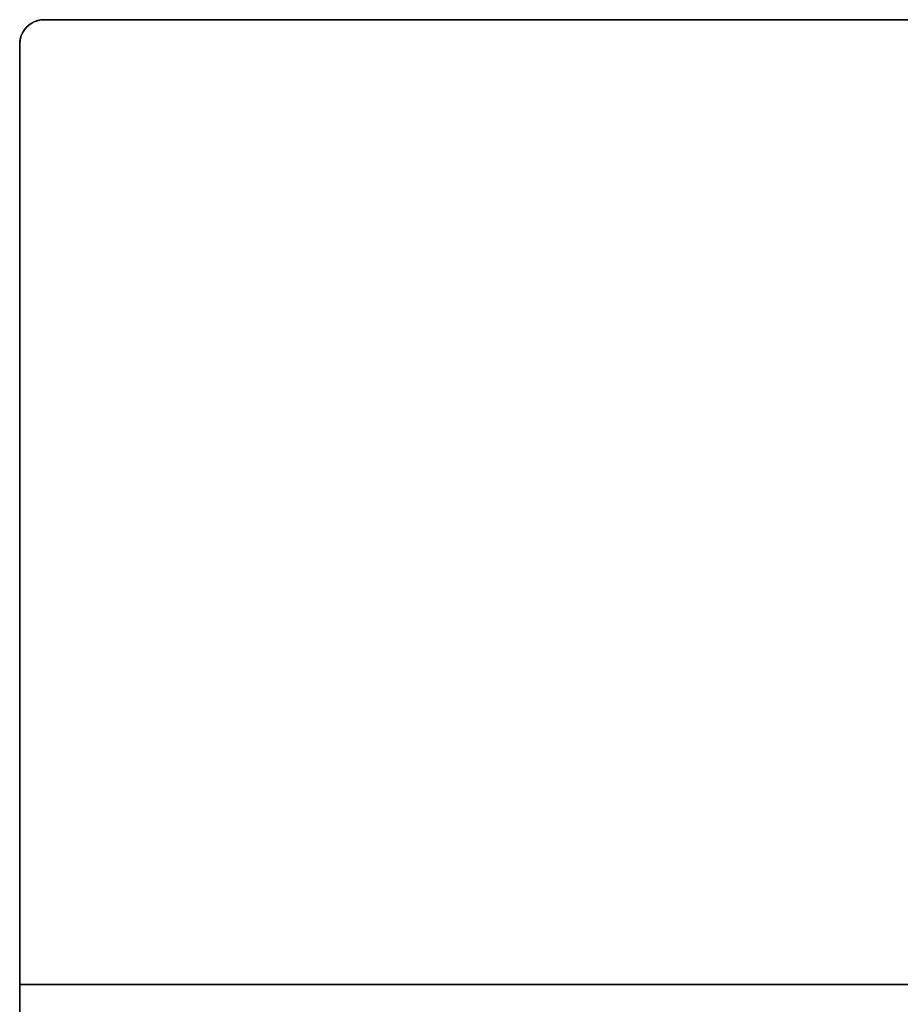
# Model space of a CAD drawing. Header units: millimetres. Extents: x -287 to 309, y -16 to 144.
# Tile 13 of 26: x -141 to -69, y 64 to 144. Entities that reach past the tile are written whole.
import ezdxf

# ---------------------------------------------------------------- set-up
doc = ezdxf.new("R2010")
doc.units = ezdxf.units.MM
doc.layers.add('Défaut', color=7, linetype='Continuous', true_color=0x000000)

msp = doc.modelspace()

# ---------------------------------------------------------------- linework, layer by layer
at = {"layer": 'Défaut'}
for p, q in [((-138.522, 144.356, 298), (-8.522, 144.356, 298)), ((-138.522, 144.356, 498), (161.478, 144.356, 498)), ((-138.522, 144.356, 98), (161.478, 144.356, 98)), ((-73.522, 144.356, 296.5), (-73.522, 144.356, 299.5)), ((-140.522, 142.356, 298), (-140.522, -7.644, 298)), ((-140.522, 142.356, 498), (-140.522, -7.644, 498)), ((-140.522, 142.356, 98), (-140.522, -7.644, 98)), ((-140.522, 67.356, 296.5), (-140.522, 67.356, 299.5)), ((-140.522, 67.356, 496.5), (-140.522, 67.356, 499.5)), ((-140.522, 67.356, 96.5), (-140.522, 67.356, 99.5)), ((163.478, 65.856, 296.5), (-140.522, 65.856, 296.5)), ((-140.522, 65.856, 299.5), (163.478, 65.856, 299.5)), ((-140.522, 65.856, 499.5), (163.478, 65.856, 499.5)), ((163.478, 65.856, 496.5), (-140.522, 65.856, 496.5)), ((-140.522, 65.856, 99.5), (163.478, 65.856, 99.5)), ((163.478, 65.856, 96.5), (-140.522, 65.856, 96.5))]:
    msp.add_line(p, q, dxfattribs=at)
msp.add_arc((-138.522, 142.356, 298), 2, 90, 180, dxfattribs=at)
at = {"layer": 'Défaut', "extrusion": (0, 0, -1)}
for centre in [(138.522, 142.356, -498), (138.522, 142.356, -98)]:
    msp.add_arc(centre, 2, 360, 90, dxfattribs=at)
at = {"layer": 'Défaut'}
for points, weights in [([(-140.522, 142.356, 296.5), (-140.522, 144.356, 296.5), (-138.522, 144.356, 296.5)], [1, 0.707106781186, 1]), ([(-138.522, 144.356, 299.5), (-140.522, 144.356, 299.5), (-140.522, 142.356, 299.5)], [1, 0.707106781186, 1]), ([(-138.522, 144.356, 499.5), (-140.522, 144.356, 499.5), (-140.522, 142.356, 499.5)], [1, 0.707106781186, 1]), ([(-140.522, 142.356, 496.5), (-140.522, 144.356, 496.5), (-138.522, 144.356, 496.5)], [1, 0.707106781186, 1]), ([(-138.522, 144.356, 99.5), (-140.522, 144.356, 99.5), (-140.522, 142.356, 99.5)], [1, 0.707106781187, 1]), ([(-140.522, 142.356, 96.5), (-140.522, 144.356, 96.5), (-138.522, 144.356, 96.5)], [1, 0.707106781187, 1])]:
    msp.add_rational_spline(points, weights, degree=2, dxfattribs=at)
for points in [[(-138.522, 144.356, 296.5), (-73.522, 144.356, 296.5), (-8.522, 144.356, 296.5)], [(-138.522, 144.356, 299.5), (-73.522, 144.356, 299.5), (-8.522, 144.356, 299.5)], [(-138.522, 144.356, 296.5), (-138.522, 144.356, 298), (-138.522, 144.356, 299.5)], [(161.478, 144.356, 499.5), (11.478, 144.356, 499.5), (-138.522, 144.356, 499.5)], [(-138.522, 144.356, 496.5), (11.478, 144.356, 496.5), (161.478, 144.356, 496.5)], [(-138.522, 144.356, 499.5), (-138.522, 144.356, 498), (-138.522, 144.356, 496.5)], [(161.478, 144.356, 99.5), (11.478, 144.356, 99.5), (-138.522, 144.356, 99.5)], [(-138.522, 144.356, 96.5), (11.478, 144.356, 96.5), (161.478, 144.356, 96.5)], [(-138.522, 144.356, 99.5), (-138.522, 144.356, 98), (-138.522, 144.356, 96.5)], [(-140.522, -7.644, 296.5), (-140.522, 67.356, 296.5), (-140.522, 142.356, 296.5)], [(-140.522, 142.356, 299.5), (-140.522, 67.356, 299.5), (-140.522, -7.644, 299.5)], [(-140.522, 142.356, 299.5), (-140.522, 142.356, 298), (-140.522, 142.356, 296.5)], [(-140.522, 142.356, 499.5), (-140.522, 67.356, 499.5), (-140.522, -7.644, 499.5)], [(-140.522, -7.644, 496.5), (-140.522, 67.356, 496.5), (-140.522, 142.356, 496.5)], [(-140.522, 142.356, 499.5), (-140.522, 142.356, 498), (-140.522, 142.356, 496.5)], [(-140.522, 142.356, 99.5), (-140.522, 67.356, 99.5), (-140.522, -7.644, 99.5)], [(-140.522, -7.644, 96.5), (-140.522, 67.356, 96.5), (-140.522, 142.356, 96.5)], [(-140.522, 142.356, 99.5), (-140.522, 142.356, 98), (-140.522, 142.356, 96.5)]]:
    msp.add_open_spline(points, degree=2, dxfattribs=at)

doc.saveas('drawing.dxf')
